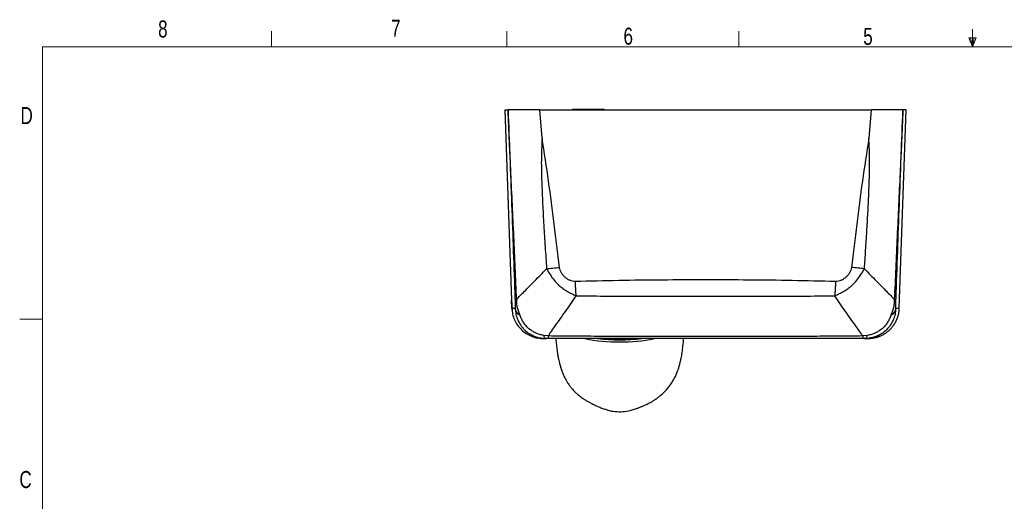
# Model space of a CAD drawing. Header units: millimetres. Extents: x 5 to 273, y 7 to 200.
# Tile 7 of 10: x 5 to 143, y 133 to 200. Entities that reach past the tile are written whole.
import ezdxf

# ---------------------------------------------------------------- set-up
doc = ezdxf.new("R2010")
doc.units = ezdxf.units.MM
doc.styles.add('SLDTEXTSTYLE0', font='TXT', dxfattribs={"width": 0.75})

msp = doc.modelspace()

# ---------------------------------------------------------------- linework, layer by layer
at = {"color": 7, "linetype": 'Continuous', "lineweight": 18}
for p, q in [((40.4628, 196.675), (40.4628, 198.8289)), ((73.395, 196.675), (73.395, 198.8289)), ((105.8678, 196.675), (105.8678, 198.8289)), ((138.5703, 196.675), (138.5703, 199.1482)), ((139.1022, 197.9105), (138.0411, 197.9105)), ((138.5703, 196.675), (138.0411, 197.9105)), ((138.5703, 196.675), (138.3066, 197.9105)), ((138.5703, 196.675), (138.7998, 197.9105)), ((138.5703, 196.675), (139.1022, 197.9105)), ((8.3801, 196.675), (270.0001, 196.675)), ((8.3801, 196.675), (8.3801, 9.9587)), ((8.3801, 158.5487), (5.2051, 158.5487))]:
    msp.add_line(p, q, dxfattribs=at)
at = {"color": 7, "linetype": 'Continuous', "lineweight": 25}
for p, q in [((73.1008, 187.8256), (74.0311, 161.1853)), ((78.3339, 183.8612), (78.0008, 187.8256)), ((82.6008, 187.9256), (82.6008, 187.8256)), ((82.6008, 187.9256), (84.7718, 187.9256)), ((84.7718, 187.9256), (87.0008, 187.9256)), ((87.0008, 187.8256), (87.0008, 187.9256)), ((124.4008, 187.8256), (124.0678, 183.8612)), ((128.3317, 160.0697), (129.3008, 187.8256)), ((74.0349, 161.3079), (74.1292, 159.6552)), ((74.0923, 160.0703), (74.0489, 161.1859)), ((79.1724, 156.1839), (78.5274, 156.2729)), ((78.8992, 155.8409), (78.9269, 155.8256)), ((79.2173, 155.8256), (78.9269, 155.8256)), ((123.4748, 155.8256), (123.1844, 155.8256)), ((123.8743, 156.2729), (123.2293, 156.1839)), ((123.4748, 155.8256), (123.5025, 155.8408)), ((123.5199, 155.8267), (123.5306, 155.8268))]:
    msp.add_line(p, q, dxfattribs=at)
at = {"color": 8, "linetype": 'Continuous', "lineweight": 25}
msp.add_line((127.9212, 160.0391), (127.9284, 160.0397), dxfattribs=at)
at = {"color": 7, "linetype": 'Continuous', "lineweight": 25}
for centre, radius, start, end in [((89.2009, 180.4942), 25.1506, 258.827267, 281.165761), ((89.2008, 182.1539), 26.521, 263.274541, 276.724077)]:
    msp.add_arc(centre, radius, start, end, dxfattribs=at)
for points, knots in [([(73.1038, 187.8256), (73.1028, 187.8256), (73.0856, 187.8256), (73.1457, 187.8256), (73.2837, 187.8256), (73.4664, 187.8256), (73.5578, 187.8256)], [0, 0, 0, 0, 0.020688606, 0.346937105, 0.67342809, 1, 1, 1, 1]), ([(74.77, 161.2881), (74.6401, 164.2338), (74.3804, 170.1251), (73.9652, 178.9633), (73.6936, 184.8715), (73.5578, 187.8256)], [0, 0, 0, 0, 0.33333252, 0.66666828, 1, 1, 1, 1]), ([(78.0008, 187.8256), (77.751, 187.8256), (77.2513, 187.8256), (76.5226, 187.8256), (75.8366, 187.8256), (75.2104, 187.8256), (74.665, 187.8256), (74.2117, 187.8256), (73.8705, 187.8256), (73.633, 187.8256), (73.5831, 187.8256), (73.5578, 187.8256)], [0, 0, 0, 0, 0.11066307, 0.22132993, 0.3319989, 0.44267651, 0.55346729, 0.66426645, 0.77497998, 0.88569797, 1, 1, 1, 1]), ([(73.5578, 187.8256), (73.7283, 183.4306), (74.0694, 174.6391), (74.3771, 165.8304), (74.531, 161.4251)], [0, 0, 0, 0, 0.499905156, 1, 1, 1, 1]), ([(78.0008, 187.8256), (80.0744, 187.8256), (84.2234, 187.8256), (90.4687, 187.8256), (96.7249, 187.8256), (102.6849, 187.8256), (108.3442, 187.8256), (113.7023, 187.8256), (119.0577, 187.8256), (122.6198, 187.8256), (124.4008, 187.8256)], [0, 0, 0, 0, 0.1345283, 0.26918835, 0.4037167, 0.53837701, 0.65361638, 0.76885573, 0.88442786, 1, 1, 1, 1]), ([(128.8439, 187.8256), (128.8195, 187.8256), (128.7707, 187.8256), (128.542, 187.8256), (128.2025, 187.8256), (127.755, 187.8256), (127.2107, 187.8256), (126.5881, 187.8256), (125.9024, 187.8256), (125.1671, 187.8256), (124.659, 187.8256), (124.4008, 187.8256)], [0, 0, 0, 0, 0.11066254, 0.22132888, 0.33199732, 0.4426744, 0.55346514, 0.66426427, 0.77497777, 0.88569575, 1, 1, 1, 1]), ([(128.8439, 187.8256), (128.7081, 184.8715), (128.4365, 178.9634), (128.0212, 170.1252), (127.7616, 164.2339), (127.6317, 161.2882)], [0, 0, 0, 0, 0.33333173, 0.66666749, 1, 1, 1, 1]), ([(127.8707, 161.4253), (128.0246, 165.8305), (128.3323, 174.6392), (128.6734, 183.4307), (128.8439, 187.8256)], [0, 0, 0, 0, 0.50009484, 1, 1, 1, 1]), ([(129.2979, 187.8256), (129.2989, 187.8256), (129.3161, 187.8256), (129.256, 187.8256), (129.1179, 187.8256), (128.9352, 187.8256), (128.8439, 187.8256)], [0, 0, 0, 0, 0.0207949, 0.34700803, 0.67346356, 1, 1, 1, 1]), ([(78.3339, 183.8612), (78.2839, 182.8459), (78.1839, 180.8152), (78.2725, 177.7677), (78.3943, 174.7234), (78.5627, 171.6804), (78.7516, 168.6385), (78.8905, 166.6112), (78.96, 165.5975)], [0, 0, 0, 0, 0.16665007, 0.33332492, 0.49999085, 0.66666152, 0.83333064, 1, 1, 1, 1]), ([(80.7746, 165.7805), (80.5314, 167.7961), (80.0453, 171.8261), (79.2592, 177.8573), (78.642, 181.8621), (78.3339, 183.8612)], [0, 0, 0, 0, 0.33383712, 0.66747441, 1, 1, 1, 1]), ([(124.0678, 183.8612), (123.7597, 181.8621), (123.1425, 177.8573), (122.3564, 171.8261), (121.8702, 167.7961), (121.6271, 165.7805)], [0, 0, 0, 0, 0.33252566, 0.66616291, 1, 1, 1, 1]), ([(123.4417, 165.5975), (123.5013, 166.4664), (123.6205, 168.2041), (123.7863, 170.8113), (123.9365, 173.4191), (124.0657, 176.028), (124.1543, 178.6381), (124.2077, 181.2507), (124.1144, 182.991), (124.0678, 183.8612)], [0, 0, 0, 0, 0.14285763, 0.28571513, 0.42857348, 0.57143061, 0.71428776, 0.85714781, 1, 1, 1, 1]), ([(74.77, 161.2881), (74.9319, 161.4655), (75.2581, 161.8229), (75.8611, 162.4466), (76.5412, 163.1349), (77.2956, 163.8921), (78.1037, 164.7066), (78.6748, 165.3008), (78.96, 165.5975)], [0, 0, 0, 0, 0.16302606, 0.32835867, 0.49542266, 0.66354948, 0.83200462, 1, 1, 1, 1]), ([(78.96, 165.5975), (79.1166, 165.3231), (79.4299, 164.7742), (79.9926, 163.9919), (80.5901, 163.3399), (81.2124, 162.8312), (81.8188, 162.4377), (82.4627, 162.108), (82.8941, 161.9085), (83.1098, 161.8088)], [0, 0, 0, 0, 0.16662424, 0.33330632, 0.49993615, 0.62495678, 0.74997914, 0.87501366, 1, 1, 1, 1]), ([(82.9948, 163.8072), (82.8613, 163.8163), (82.594, 163.8344), (82.2118, 163.9678), (81.8558, 164.1551), (81.533, 164.3972), (81.2517, 164.6868), (81.0208, 165.0172), (80.8452, 165.3834), (80.7981, 165.6481), (80.7746, 165.7805)], [0, 0, 0, 0, 0.12487853, 0.24988137, 0.37492791, 0.49999331, 0.62504788, 0.7500735, 0.87497019, 1, 1, 1, 1]), ([(119.2919, 161.8088), (119.5075, 161.9085), (119.939, 162.108), (120.5828, 162.4377), (121.1893, 162.8312), (121.8116, 163.3398), (122.4088, 163.992), (122.9722, 164.7739), (123.2852, 165.323), (123.4417, 165.5975)], [0, 0, 0, 0, 0.124982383, 0.250016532, 0.375035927, 0.500055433, 0.666680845, 0.833362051, 1, 1, 1, 1]), ([(121.6271, 165.7805), (121.6036, 165.6482), (121.5566, 165.3835), (121.3808, 165.0172), (121.1499, 164.6868), (120.8687, 164.3971), (120.5458, 164.155), (120.1898, 163.9678), (119.8077, 163.8344), (119.5404, 163.8163), (119.4069, 163.8072)], [0, 0, 0, 0, 0.12494406, 0.24994059, 0.37497249, 0.50003143, 0.62509033, 0.75013272, 0.87512927, 1, 1, 1, 1]), ([(123.4417, 165.5975), (123.7269, 165.3008), (124.298, 164.7067), (125.1061, 163.8921), (125.8605, 163.135), (126.5406, 162.4467), (127.1436, 161.823), (127.4698, 161.4656), (127.6317, 161.2882)], [0, 0, 0, 0, 0.16799516, 0.33645017, 0.50457697, 0.67164101, 0.83697374, 1, 1, 1, 1]), ([(119.4069, 163.8072), (117.3889, 163.8566), (113.3523, 163.9553), (107.2793, 164.0225), (101.2008, 164.047), (95.1224, 164.0225), (89.0494, 163.9553), (85.0128, 163.8566), (82.9948, 163.8072)], [0, 0, 0, 0, 0.16663243, 0.33331447, 0.50000027, 0.66668577, 0.83336767, 1, 1, 1, 1]), ([(83.1098, 161.8088), (83.0972, 161.9605), (83.0718, 162.265), (83.0402, 162.7633), (83.0135, 163.2793), (83.001, 163.632), (82.9948, 163.8072)], [0, 0, 0, 0, 0.25005907, 0.50156461, 0.75227741, 1, 1, 1, 1]), ([(119.4069, 163.8072), (119.4006, 163.6304), (119.3881, 163.2766), (119.3614, 162.7607), (119.3298, 162.264), (119.3045, 161.9605), (119.2919, 161.8088)], [0, 0, 0, 0, 0.24999891, 0.5, 0.7500011, 1, 1, 1, 1]), ([(74.77, 161.2881), (74.7094, 161.3096), (74.589, 161.3525), (74.5503, 161.401), (74.531, 161.4251)], [0, 0, 0, 0, 0.50302475, 1, 1, 1, 1]), ([(74.531, 161.4251), (74.5415, 161.1232), (74.5532, 160.7898), (74.5634, 160.4488), (74.5646, 160.4003), (74.5656, 160.3602), (74.5665, 160.2348), (74.5663, 160.124), (74.566, 160.0322)], [0, 0, 0, 0, 0.62248879, 0.68756128, 0.71114903, 0.72536222, 0.77260869, 1, 1, 1, 1]), ([(75.2684, 159.0317), (75.2395, 159.1235), (75.1819, 159.307), (75.0891, 159.5878), (74.9843, 159.8655), (74.8648, 160.1061), (74.8284, 160.4086), (74.7938, 160.7978), (74.7795, 161.092), (74.77, 161.2881)], [0, 0, 0, 0, 0.12509756, 0.25010208, 0.37503801, 0.49965391, 0.62459213, 0.74976264, 1, 1, 1, 1]), ([(79.1724, 156.1839), (79.3392, 156.424), (79.6749, 156.9071), (80.2617, 157.7343), (80.9053, 158.6373), (81.6033, 159.6208), (82.3404, 160.6719), (82.8533, 161.4297), (83.1098, 161.8088)], [0, 0, 0, 0, 0.16291494, 0.32792715, 0.49462614, 0.66254825, 0.83118397, 1, 1, 1, 1]), ([(83.1098, 161.8088), (84.6156, 161.7951), (87.6272, 161.7677), (92.1497, 161.7514), (96.6746, 161.7413), (101.2008, 161.7386), (105.7271, 161.7414), (110.252, 161.7514), (114.7744, 161.7677), (117.7861, 161.7951), (119.2919, 161.8088)], [0, 0, 0, 0, 0.12499979, 0.2499998, 0.37499983, 0.49999991, 0.62500003, 0.75000011, 0.87500007, 1, 1, 1, 1]), ([(123.2293, 156.1839), (123.0625, 156.424), (122.7268, 156.9071), (122.14, 157.7343), (121.4964, 158.6373), (120.7984, 159.6208), (120.0613, 160.6719), (119.5484, 161.4297), (119.2919, 161.8088)], [0, 0, 0, 0, 0.16291492, 0.32792712, 0.49462612, 0.66254824, 0.83118397, 1, 1, 1, 1]), ([(127.6317, 161.2882), (127.6222, 161.0922), (127.6078, 160.798), (127.5736, 160.4088), (127.5362, 160.1072), (127.4192, 159.8639), (127.2762, 159.4957), (127.1905, 159.2173), (127.1333, 159.0317)], [0, 0, 0, 0, 0.25041143, 0.37570424, 0.5003423, 0.62539747, 0.75020753, 1, 1, 1, 1]), ([(127.6317, 161.2882), (127.692, 161.3096), (127.8124, 161.3525), (127.8513, 161.401), (127.8707, 161.4253)], [0, 0, 0, 0, 0.5, 1, 1, 1, 1]), ([(127.8356, 160.0322), (127.835, 160.1322), (127.8336, 160.3312), (127.8503, 160.8246), (127.8625, 161.1847), (127.8707, 161.4253)], [0, 0, 0, 0, 0.25105865, 0.49957141, 1, 1, 1, 1]), ([(74.566, 160.0322), (74.4486, 160.0416), (74.2138, 160.0605), (74.1328, 160.067), (74.0923, 160.0703)], [0, 0, 0, 0, 0.499999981, 1, 1, 1, 1]), ([(74.0923, 160.0703), (74.1179, 159.7895), (74.169, 159.228), (74.4477, 158.4238), (74.8631, 157.6853), (75.4149, 157.0408), (76.0786, 156.5111), (76.8317, 156.1254), (77.5248, 155.9006), (77.9639, 155.8715), (78.122, 155.861)], [0, 0, 0, 0, 0.13222377, 0.26446194, 0.39668707, 0.52891778, 0.66114796, 0.79337426, 0.92561038, 1, 1, 1, 1]), ([(75.2684, 159.0317), (75.1735, 159.1039), (74.9826, 159.2494), (74.774, 159.4976), (74.6242, 159.7599), (74.5854, 159.9418), (74.566, 160.0322)], [0, 0, 0, 0, 0.24847871, 0.49999996, 0.75152123, 1, 1, 1, 1]), ([(123.597, 155.8277), (123.66, 155.8283), (123.837, 155.8298), (124.1058, 155.8425), (124.4093, 155.8667), (124.6976, 155.9041), (124.9481, 155.9514), (125.1653, 156.0057), (125.3426, 156.0587), (125.5223, 156.1218), (125.7057, 156.1964), (125.8932, 156.2836), (126.093, 156.3891), (126.3079, 156.5181), (126.5322, 156.6716), (126.7858, 156.8694), (127.0516, 157.1122), (127.3429, 157.4308), (127.622, 157.8057), (127.8866, 158.2684), (128.0865, 158.7412), (128.2236, 159.2092), (128.3086, 159.6657), (128.3249, 159.9645), (128.333, 160.1122)], [0, 0, 0, 0, 0.06715631, 0.18874908, 0.30515269, 0.41371616, 0.51180872, 0.56664962, 0.61577846, 0.65861448, 0.69463869, 0.72347076, 0.74531616, 0.76199609, 0.77605449, 0.78981843, 0.81228595, 0.8368267, 0.86914959, 0.898093, 0.92480496, 0.95044554, 0.97551689, 1, 1, 1, 1]), ([(127.8356, 160.0322), (127.8162, 159.9413), (127.7772, 159.7594), (127.6275, 159.4977), (127.4196, 159.2499), (127.2287, 159.1044), (127.1333, 159.0317)], [0, 0, 0, 0, 0.24999796, 0.50000005, 0.75000208, 1, 1, 1, 1]), ([(78.5274, 156.2729), (78.3416, 156.3087), (77.9701, 156.3804), (77.4398, 156.5855), (76.9409, 156.8539), (76.4852, 157.1894), (76.0821, 157.5836), (75.7406, 158.0283), (75.4559, 158.5118), (75.3309, 158.8584), (75.2684, 159.0317)], [0, 0, 0, 0, 0.124997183, 0.249999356, 0.375002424, 0.500000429, 0.624997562, 0.749998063, 0.875000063, 1, 1, 1, 1]), ([(127.1333, 159.0317), (127.0708, 158.8584), (126.9458, 158.5118), (126.6611, 158.0283), (126.3196, 157.5836), (125.9165, 157.1894), (125.4608, 156.8539), (124.9619, 156.5855), (124.4316, 156.3804), (124.06, 156.3088), (123.8743, 156.2729)], [0, 0, 0, 0, 0.12499997, 0.25000156, 0.3750023, 0.49999971, 0.62499754, 0.75000052, 0.87500244, 1, 1, 1, 1]), ([(76.6932, 156.4493), (76.885, 156.3415), (77.3218, 156.096), (77.9644, 155.9011), (78.4043, 155.8712), (78.5634, 155.8604)], [0, 0, 0, 0, 0.33334944, 0.75877746, 1, 1, 1, 1]), ([(77.1288, 156.2226), (77.231, 156.1752), (77.5495, 156.0275), (78.1588, 155.8696), (78.6677, 155.8422), (78.9385, 155.8276)], [0, 0, 0, 0, 0.18095209, 0.56404667, 1, 1, 1, 1]), ([(78.1201, 155.8412), (78.1588, 155.8412), (78.2335, 155.8412), (78.455, 155.8412), (78.5616, 155.8412)], [0, 0, 0, 0, 0.51847059, 1, 1, 1, 1]), ([(123.2293, 156.1839), (122.0056, 156.1722), (119.5583, 156.1488), (115.8868, 156.1313), (112.2154, 156.1156), (108.5439, 156.1054), (104.8724, 156.0993), (101.2008, 156.0973), (97.5293, 156.0993), (93.8578, 156.1054), (90.1863, 156.1156), (86.5149, 156.1313), (82.8435, 156.1488), (80.3961, 156.1722), (79.1724, 156.1839)], [0, 0, 0, 0, 0.08332959, 0.16666408, 0.24999813, 0.3333322, 0.41666628, 0.50000036, 0.58333443, 0.66666851, 0.75000259, 0.83333667, 0.91667049, 1, 1, 1, 1]), ([(79.1724, 156.1839), (79.1796, 156.0799), (79.1938, 155.8724), (79.2095, 155.8412), (79.2173, 155.8256)], [0, 0, 0, 0, 0.5009185, 1, 1, 1, 1]), ([(123.1844, 155.8256), (122.9843, 155.8256), (122.5094, 155.8256), (121.685, 155.8256), (120.633, 155.8256), (119.3522, 155.8256), (117.8414, 155.8256), (116.1031, 155.8256), (114.1373, 155.8256), (111.959, 155.8256), (109.5711, 155.8256), (106.976, 155.8256), (104.1615, 155.8256), (101.1892, 155.8256), (98.2071, 155.8256), (95.3633, 155.8256), (92.7443, 155.8256), (90.3503, 155.8256), (88.181, 155.8256), (86.2366, 155.8256), (84.5171, 155.8256), (83.0224, 155.8256), (81.7526, 155.8256), (80.7076, 155.8256), (79.8874, 155.8256), (79.4157, 155.8256), (79.2173, 155.8256)], [0, 0, 0, 0, 0.013661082, 0.032413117, 0.056256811, 0.085444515, 0.119806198, 0.159341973, 0.204051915, 0.253936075, 0.307965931, 0.366986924, 0.430999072, 0.500002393, 0.569794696, 0.63447306, 0.694037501, 0.748488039, 0.797824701, 0.842047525, 0.881156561, 0.915151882, 0.944033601, 0.967801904, 0.98645713, 1, 1, 1, 1]), ([(80.2601, 155.8256), (80.2697, 155.6716), (80.298, 155.2198), (80.372, 154.5449), (80.468, 153.838), (80.5655, 153.2691), (80.6563, 152.821), (80.7576, 152.3842), (80.8778, 151.9348), (81.0342, 151.4387), (81.2365, 150.8991), (81.51, 150.2994), (81.8468, 149.7119), (82.19, 149.222), (82.4571, 148.8871), (82.6865, 148.6263), (82.9471, 148.3512), (83.2052, 148.1041), (83.4759, 147.8684), (83.7253, 147.672), (84.0245, 147.4531), (84.372, 147.2281), (84.7659, 147.0045), (85.2016, 146.7688), (85.6752, 146.5328), (86.1788, 146.3025), (86.6828, 146.0926), (86.9959, 145.9818), (87.1499, 145.9273)], [0, 0, 0, 0, 0.02528149, 0.07414208, 0.11673534, 0.15269522, 0.18183634, 0.20495826, 0.23952705, 0.27254982, 0.30776823, 0.34910182, 0.39592259, 0.42677526, 0.45175481, 0.47007605, 0.48508393, 0.51481421, 0.5323727, 0.55597624, 0.58606886, 0.62298691, 0.667172, 0.71915613, 0.7792992, 0.8479003, 0.92516785, 1, 1, 1, 1]), ([(91.2328, 145.9197), (91.3392, 145.9566), (91.5563, 146.0318), (91.9172, 146.1688), (92.2893, 146.319), (92.6524, 146.4756), (93.001, 146.6353), (93.3311, 146.7974), (93.6395, 146.9568), (93.9234, 147.1287), (94.1812, 147.2995), (94.4942, 147.5235), (94.856, 147.8035), (95.2981, 148.1922), (95.7402, 148.6436), (96.1736, 149.1637), (96.5769, 149.7429), (96.9078, 150.3357), (97.1585, 150.8866), (97.3423, 151.3684), (97.4764, 151.7818), (97.5828, 152.1523), (97.6892, 152.5707), (97.8122, 153.1402), (97.9407, 153.8876), (98.0614, 154.7919), (98.1151, 155.4775), (98.1424, 155.8256)], [0, 0, 0, 0, 0.06778424, 0.13827046, 0.20091844, 0.25587536, 0.30333707, 0.34354792, 0.37682761, 0.40368841, 0.42469977, 0.44132273, 0.4691925, 0.50258326, 0.54036079, 0.5736874, 0.61395592, 0.65898647, 0.69399386, 0.72727901, 0.75493568, 0.77546836, 0.80445628, 0.84224821, 0.88871134, 0.94347594, 1, 1, 1, 1]), ([(123.2293, 156.1839), (123.2222, 156.0801), (123.2079, 155.8725), (123.1923, 155.8412), (123.1844, 155.8256)], [0, 0, 0, 0, 0.49999894, 1, 1, 1, 1]), ([(123.4631, 155.8276), (123.7439, 155.8417), (124.2755, 155.8685), (124.9998, 156.084), (125.5072, 156.3029), (125.7554, 156.4692), (125.821, 156.5132)], [0, 0, 0, 0, 0.338168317, 0.640280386, 0.904936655, 1, 1, 1, 1]), ([(125.8238, 156.5093), (125.5946, 156.3788), (125.121, 156.1092), (124.3182, 155.8739), (123.7559, 155.8417), (123.4748, 155.8256)], [0, 0, 0, 0, 0.31922657, 0.65961299, 1, 1, 1, 1]), ([(87.1563, 145.9447), (87.2761, 145.8976), (87.7273, 145.7201), (88.5577, 145.5883), (89.6172, 145.5665), (90.5195, 145.685), (91.0412, 145.8727), (91.2264, 145.9393)], [0, 0, 0, 0, 0.092840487, 0.349684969, 0.600245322, 0.858130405, 1, 1, 1, 1])]:
    msp.add_open_spline(points, degree=3, knots=knots, dxfattribs=at)
for points in [[(78.96, 165.5975), (79.2421, 165.6234), (79.8064, 165.6751), (80.4519, 165.7454), (80.7746, 165.7805)], [(123.4417, 165.5975), (123.1596, 165.6234), (122.5953, 165.6751), (121.9498, 165.7454), (121.6271, 165.7805)]]:
    msp.add_open_spline(points, degree=3, dxfattribs=at)
at = {"color": 8, "linetype": 'Continuous', "lineweight": 25}
for points, knots in [([(74.5661, 160.0322), (74.5889, 159.7579), (74.6345, 159.2092), (74.903, 158.4155), (75.3084, 157.6797), (75.8595, 157.0459), (76.3331, 156.6298), (76.6388, 156.4766), (76.6932, 156.4493)], [0, 0, 0, 0, 0.1917023, 0.38341256, 0.57510815, 0.76681, 0.95850637, 1, 1, 1, 1]), ([(127.8356, 160.0322), (127.8128, 159.7579), (127.7672, 159.2092), (127.4985, 158.4156), (127.0937, 157.6791), (126.5408, 157.0482), (126.1047, 156.6537), (125.8393, 156.5173), (125.8238, 156.5093)], [0, 0, 0, 0, 0.1975494, 0.3950936, 0.5926372, 0.790178, 0.98771803, 1, 1, 1, 1]), ([(128.3112, 160.0704), (128.3159, 160.0708), (128.3319, 160.0721), (128.1908, 160.0607), (127.954, 160.0417), (127.8356, 160.0322)], [0, 0, 0, 0, 0.17371219, 0.58685637, 1, 1, 1, 1]), ([(78.5274, 156.2729), (78.5899, 156.1422), (78.7067, 155.8983), (78.8381, 155.8591), (78.8992, 155.8409)], [0, 0, 0, 0, 0.53582865, 1, 1, 1, 1]), ([(91.9775, 155.8256), (91.7512, 155.7988), (91.0544, 155.7162), (90.0555, 155.6762), (89.0426, 155.6656), (88.0326, 155.6884), (87.1335, 155.7315), (86.536, 155.8086), (86.4035, 155.8256)], [0, 0, 0, 0, 0.12672738, 0.39025909, 0.52597751, 0.6616967, 0.92498671, 1, 1, 1, 1]), ([(123.5025, 155.8408), (123.5635, 155.8591), (123.695, 155.8983), (123.8117, 156.1422), (123.8743, 156.2729)], [0, 0, 0, 0, 0.4642491, 1, 1, 1, 1])]:
    msp.add_open_spline(points, degree=3, knots=knots, dxfattribs=at)

# ---------------------------------------------------------------- texts
at = {"color": 7, "linetype": 'Continuous', "lineweight": 0, "char_height": 2.3813, "attachment_point": 1, "style": 'SLDTEXTSTYLE0'}
for s, insert in [('8', (24.5799, 200.3572)), ('7', (57.1954, 200.4581)), ('6', (89.7223, 199.3436)), ('5', (123.2771, 199.3055)), ('D', (5.316, 188.2307)), ('C', (5.163, 137.2871))]:
    msp.add_mtext(s, dxfattribs=dict(at, insert=insert))

doc.saveas('drawing.dxf')
